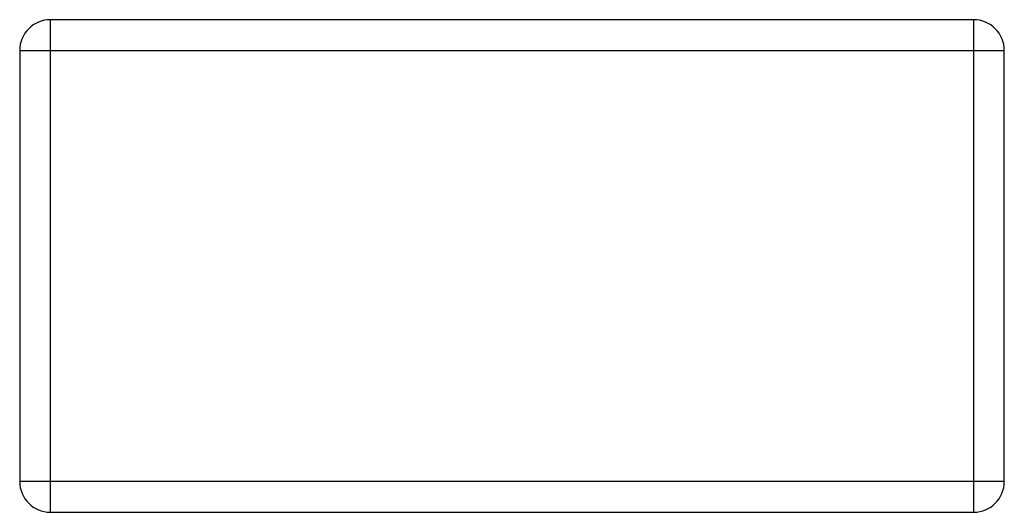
# Model space of a CAD drawing. Header units: millimetres. Extents: x -16 to 538, y -56 to 87.
# Tile 18 of 162: x 411.906 to 413.506, y -3.231 to -2.431. Entities that reach past the tile are written whole.
import ezdxf

# ---------------------------------------------------------------- set-up
doc = ezdxf.new("R2010")
doc.units = ezdxf.units.MM
doc.header["$LTSCALE"] = 1.21
doc.header["$MEASUREMENT"] = 0
doc.layers.get('0').update_dxf_attribs({"linetype": 'CONTINUOUS'})

msp = doc.modelspace()

# ---------------------------------------------------------------- linework, layer by layer
at = {"color": 7, "linetype": 'Continuous'}
for p, q in [((411.9558, -3.2307), (411.9558, -2.4307)), ((413.4558, -2.4307), (411.9558, -2.4307)), ((413.4558, -2.4307), (413.4558, -3.2307)), ((411.9058, -2.4807), (411.9058, -3.1807)), ((411.9058, -2.4807), (413.5058, -2.4807)), ((413.5058, -3.1807), (413.5058, -2.4807)), ((413.5058, -3.1807), (411.9058, -3.1807)), ((411.9558, -3.2307), (413.4558, -3.2307))]:
    msp.add_line(p, q, dxfattribs=at)
for centre, start, end in [((411.9558, -2.4807), 90, 180), ((413.4558, -2.4807), 0, 90), ((411.9558, -3.1807), 180, 270), ((413.4558, -3.1807), 270, 0)]:
    msp.add_arc(centre, 0.05, start, end, dxfattribs=at)

doc.saveas('drawing.dxf')
